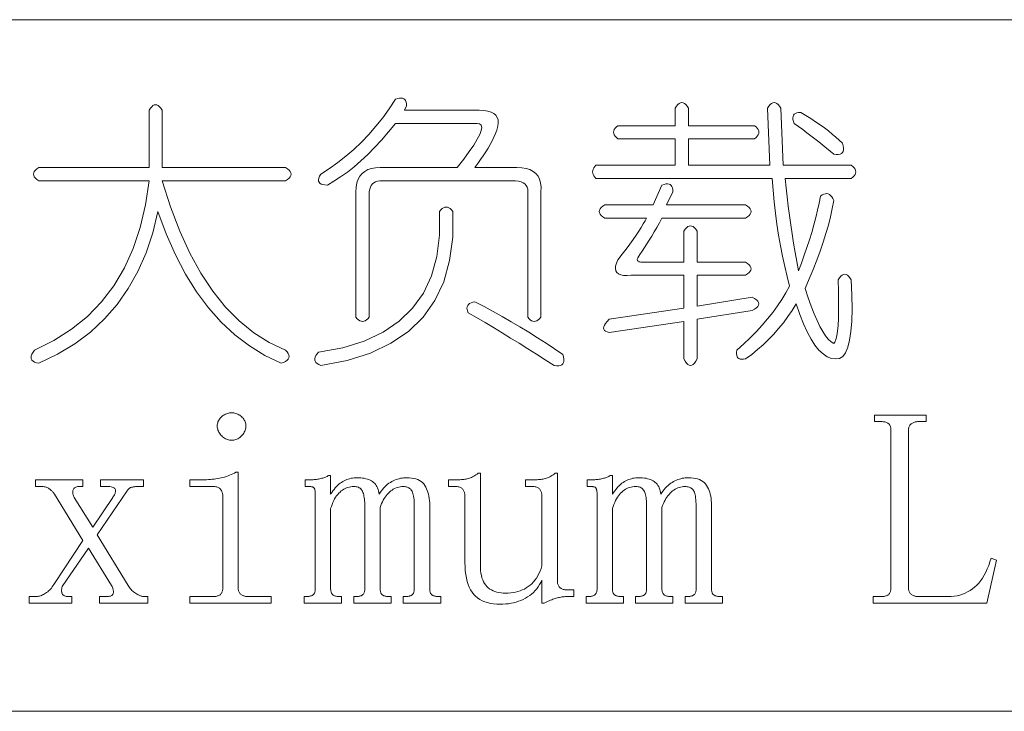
# Model space of a CAD drawing. Extents: x 1 to 297, y 1 to 210.
# Tile 42 of 171: x 90.6 to 98.26, y 45.73 to 51.12. Entities that reach past the tile are written whole.
import ezdxf

# ---------------------------------------------------------------- set-up
doc = ezdxf.new("R2010")
doc.units = 0

msp = doc.modelspace()

# ---------------------------------------------------------------- linework, layer by layer
at = {"color": 7, "lineweight": 13}
for p, q in [((1.3055, 51.1191), (219.3213, 51.1191)), ((1.3055, 45.7306), (175.1082, 45.7306))]:
    msp.add_line(p, q, dxfattribs=at)
for points in [[(91.7071, 50.4134), (91.7071, 49.9677), (92.6671, 49.9677), (92.6826, 49.9574), (92.6946, 49.9471), (92.7031, 49.9369), (92.7083, 49.9266), (92.71, 49.9163), (92.7083, 49.906), (92.7031, 49.8957), (92.6946, 49.8854), (92.6826, 49.8751), (92.6671, 49.8649), (91.7071, 49.8649), (91.7723, 49.6603), (91.8443, 49.4719), (91.9231, 49.2997), (92.0089, 49.1435), (92.1014, 49.0034), (92.2009, 48.8795), (92.3071, 48.7717), (92.4203, 48.6799), (92.5403, 48.6043), (92.6671, 48.5449), (92.6791, 48.5315), (92.6877, 48.5188), (92.6929, 48.5068), (92.6946, 48.4955), (92.6929, 48.4849), (92.6877, 48.4749), (92.6791, 48.4657), (92.6671, 48.4571), (92.6517, 48.4492), (92.6329, 48.442), (92.506, 48.5032), (92.386, 48.5771), (92.2729, 48.6637), (92.1666, 48.7629), (92.0671, 48.8749), (91.9746, 48.9995), (91.8889, 49.1368), (91.81, 49.2868), (91.738, 49.4495), (91.6729, 49.6249), (91.6327, 49.4587), (91.581, 49.3033), (91.5175, 49.1584), (91.4425, 49.0242), (91.3557, 48.9006), (91.2573, 48.7876), (91.1473, 48.6853), (91.0255, 48.5935), (90.8922, 48.5125), (90.7471, 48.442), (90.7283, 48.4461), (90.7129, 48.4516), (90.7009, 48.4585), (90.6923, 48.4667), (90.6871, 48.4763), (90.6854, 48.4873), (90.6871, 48.4996), (90.6923, 48.5133), (90.7009, 48.5284), (90.7129, 48.5449), (90.8637, 48.6198), (91.0009, 48.7074), (91.1243, 48.8077), (91.234, 48.9206), (91.33, 49.0463), (91.4123, 49.1846), (91.4809, 49.3357), (91.5357, 49.4994), (91.5769, 49.6758), (91.6043, 49.8649), (90.7471, 49.8649), (90.7317, 49.8751), (90.7197, 49.8854), (90.7111, 49.8957), (90.706, 49.906), (90.7043, 49.9163), (90.706, 49.9266), (90.7111, 49.9369), (90.7197, 49.9471), (90.7317, 49.9574), (90.7471, 49.9677), (91.6043, 49.9677), (91.6043, 50.4134), (91.6146, 50.4289), (91.6249, 50.4409), (91.6351, 50.4494), (91.6454, 50.4546), (91.6557, 50.4563), (91.666, 50.4546), (91.6763, 50.4494), (91.6866, 50.4409), (91.6969, 50.4289)], [(93.5928, 50.4134), (94.1757, 50.4134), (94.211, 50.4119), (94.2415, 50.4073), (94.2673, 50.3995), (94.2882, 50.3887), (94.3043, 50.3749), (94.3156, 50.3579), (94.3221, 50.3378), (94.3238, 50.3147), (94.3207, 50.2885), (94.3129, 50.2591), (94.3019, 50.2315), (94.2895, 50.2036), (94.2758, 50.1753), (94.2607, 50.1467), (94.2443, 50.1177), (94.2265, 50.0884), (94.2073, 50.0587), (94.1867, 50.0287), (94.1647, 49.9984), (94.1414, 49.9677), (94.4671, 49.9677), (94.5061, 49.9658), (94.5405, 49.9602), (94.5705, 49.9507), (94.5961, 49.9375), (94.6171, 49.9206), (94.6338, 49.8998), (94.6459, 49.8753), (94.6537, 49.847), (94.6569, 49.815), (94.6557, 49.7791), (94.6557, 48.802), (94.6454, 48.7897), (94.6351, 48.7801), (94.6249, 48.7732), (94.6146, 48.7691), (94.6043, 48.7677), (94.594, 48.7691), (94.5837, 48.7732), (94.5734, 48.7801), (94.5631, 48.7897), (94.5529, 48.802), (94.5529, 49.762), (94.5547, 49.7815), (94.5535, 49.799), (94.5493, 49.8145), (94.5419, 49.8278), (94.5314, 49.8391), (94.5179, 49.8484), (94.5013, 49.8556), (94.4815, 49.8607), (94.4587, 49.8638), (94.4329, 49.8649), (93.4214, 49.8649), (93.4019, 49.8638), (93.3844, 49.8607), (93.369, 49.8556), (93.3556, 49.8484), (93.3443, 49.8391), (93.335, 49.8278), (93.3278, 49.8145), (93.3227, 49.799), (93.3196, 49.7815), (93.3186, 49.762), (93.3186, 48.802), (93.3083, 48.7897), (93.298, 48.7801), (93.2877, 48.7732), (93.2774, 48.7691), (93.2671, 48.7677), (93.2569, 48.7691), (93.2466, 48.7732), (93.2363, 48.7801), (93.226, 48.7897), (93.2157, 48.802), (93.2157, 49.7791), (93.2176, 49.815), (93.2233, 49.847), (93.2327, 49.8753), (93.2459, 49.8998), (93.2629, 49.9206), (93.2836, 49.9375), (93.3081, 49.9507), (93.3364, 49.9602), (93.3685, 49.9658), (93.4043, 49.9677), (94.0043, 49.9677), (94.0552, 50.0329), (94.0982, 50.0911), (94.1334, 50.1426), (94.1606, 50.1871), (94.18, 50.2249), (94.1915, 50.2557), (94.1951, 50.2797), (94.1908, 50.2969), (94.1786, 50.3071), (94.1586, 50.3106), (93.5243, 50.3106), (93.4696, 50.2441), (93.4153, 50.1817), (93.3613, 50.1234), (93.3076, 50.0692), (93.2543, 50.0191), (93.2013, 49.9732), (93.1487, 49.9314), (93.0964, 49.8937), (93.0444, 49.8601), (92.9929, 49.8306), (92.9738, 49.8314), (92.9579, 49.834), (92.945, 49.8383), (92.9353, 49.8443), (92.9286, 49.852), (92.925, 49.8614), (92.9245, 49.8726), (92.927, 49.8854), (92.9327, 49.9), (92.9414, 49.9163), (93.009, 49.9591), (93.0745, 50.0054), (93.1379, 50.0551), (93.1992, 50.1083), (93.2586, 50.1649), (93.3158, 50.2249), (93.371, 50.2883), (93.4242, 50.3551), (93.4753, 50.4254), (93.5243, 50.4991), (93.5406, 50.5048), (93.5551, 50.5081), (93.568, 50.5089), (93.5791, 50.5074), (93.5886, 50.5034), (93.5963, 50.4971), (93.6023, 50.4883), (93.6066, 50.4772), (93.6091, 50.4637), (93.61, 50.4477)], [(95.7014, 50.4306), (95.7117, 50.446), (95.722, 50.458), (95.7323, 50.4666), (95.7426, 50.4717), (95.7529, 50.4734), (95.7631, 50.4717), (95.7734, 50.4666), (95.7837, 50.458), (95.794, 50.446), (95.8043, 50.4306), (95.8043, 50.2934), (96.3186, 50.2934), (96.3309, 50.2831), (96.3405, 50.2729), (96.3474, 50.2626), (96.3515, 50.2523), (96.3529, 50.242), (96.3515, 50.2317), (96.3474, 50.2214), (96.3405, 50.2111), (96.3309, 50.2009), (96.3186, 50.1906), (95.8043, 50.1906), (95.8043, 49.9849), (96.4386, 49.9849), (96.4214, 50.4306), (96.4317, 50.446), (96.442, 50.458), (96.4523, 50.4666), (96.4626, 50.4717), (96.4729, 50.4734), (96.4831, 50.4717), (96.4934, 50.4666), (96.5037, 50.458), (96.514, 50.446), (96.5243, 50.4306), (96.5414, 49.9849), (97.0729, 49.9849), (97.0852, 49.9746), (97.0948, 49.9643), (97.1017, 49.954), (97.1058, 49.9437), (97.1071, 49.9334), (97.1058, 49.9231), (97.1017, 49.9129), (97.0948, 49.9026), (97.0852, 49.8923), (97.0729, 49.882), (96.5586, 49.882), (96.5658, 49.81), (96.5737, 49.738), (96.5822, 49.666), (96.5915, 49.594), (96.6014, 49.522), (96.6121, 49.45), (96.6234, 49.378), (96.6354, 49.306), (96.6481, 49.234), (96.6614, 49.162), (96.6847, 49.2234), (96.7067, 49.2841), (96.7272, 49.3441), (96.7465, 49.4034), (96.7643, 49.462), (96.7807, 49.5199), (96.7958, 49.5772), (96.8095, 49.6338), (96.8219, 49.6897), (96.8329, 49.7449), (96.8462, 49.7538), (96.8589, 49.7599), (96.8709, 49.7634), (96.8822, 49.7641), (96.8929, 49.762), (96.9028, 49.7572), (96.912, 49.7497), (96.9206, 49.7394), (96.9285, 49.7263), (96.9357, 49.7106), (96.9242, 49.6482), (96.9103, 49.5844), (96.8941, 49.5193), (96.8754, 49.4527), (96.8543, 49.3849), (96.8308, 49.3156), (96.8049, 49.245), (96.7766, 49.173), (96.7459, 49.0996), (96.7129, 49.0249), (96.7367, 48.9527), (96.7602, 48.887), (96.7833, 48.8279), (96.8061, 48.7753), (96.8286, 48.7291), (96.8507, 48.6895), (96.8725, 48.6565), (96.8939, 48.6299), (96.915, 48.6098), (96.9357, 48.5963), (96.9453, 48.6074), (96.9535, 48.6271), (96.9604, 48.6554), (96.9659, 48.6923), (96.97, 48.7377), (96.9727, 48.7917), (96.9741, 48.8543), (96.9741, 48.9254), (96.9727, 49.0051), (96.97, 49.0934), (96.9803, 49.1089), (96.9906, 49.1209), (97.0009, 49.1294), (97.0111, 49.1346), (97.0214, 49.1363), (97.0317, 49.1346), (97.042, 49.1294), (97.0523, 49.1209), (97.0626, 49.1089), (97.0729, 49.0934), (97.0778, 48.9731), (97.079, 48.8658), (97.0765, 48.7715), (97.0701, 48.6902), (97.06, 48.622), (97.0461, 48.5668), (97.0285, 48.5246), (97.007, 48.4955), (96.9818, 48.4794), (96.9529, 48.4763), (96.9189, 48.4806), (96.8857, 48.4934), (96.8531, 48.5149), (96.8212, 48.5449), (96.79, 48.5834), (96.7595, 48.6306), (96.7297, 48.6863), (96.7005, 48.7506), (96.6721, 48.8234), (96.6443, 48.9049), (96.6126, 48.8543), (96.5791, 48.8054), (96.544, 48.7583), (96.5071, 48.7129), (96.4686, 48.6691), (96.4283, 48.6271), (96.3863, 48.5869), (96.3426, 48.5483), (96.2971, 48.5114), (96.25, 48.4763), (96.2339, 48.4739), (96.2198, 48.4735), (96.2078, 48.4753), (96.1979, 48.479), (96.19, 48.4849), (96.1842, 48.4927), (96.1804, 48.5027), (96.1787, 48.5147), (96.179, 48.5287), (96.1814, 48.5449), (96.2349, 48.593), (96.2857, 48.6415), (96.3336, 48.6904), (96.3789, 48.7396), (96.4214, 48.7891), (96.4612, 48.839), (96.4982, 48.8893), (96.5325, 48.9398), (96.5641, 48.9907), (96.5928, 49.042), (96.573, 49.1183), (96.5545, 49.1963), (96.5373, 49.276), (96.5215, 49.3574), (96.5071, 49.4406), (96.4941, 49.5254), (96.4825, 49.612), (96.4722, 49.7003), (96.4633, 49.7903), (96.4557, 49.882), (95.0843, 49.882), (95.075, 49.8923), (95.0678, 49.9026), (95.0627, 49.9129), (95.0596, 49.9231), (95.0586, 49.9334), (95.0596, 49.9437), (95.0627, 49.954), (95.0678, 49.9643), (95.075, 49.9746), (95.0843, 49.9849), (95.7014, 49.9849), (95.7014, 50.1906), (95.2557, 50.1906), (95.2434, 50.2009), (95.2338, 50.2111), (95.2269, 50.2214), (95.2228, 50.2317), (95.2214, 50.242), (95.2228, 50.2523), (95.2269, 50.2626), (95.2338, 50.2729), (95.2434, 50.2831), (95.2557, 50.2934), (95.7014, 50.2934)], [(96.6786, 50.3963), (96.7189, 50.3723), (96.7574, 50.3483), (96.7943, 50.3243), (96.8294, 50.3003), (96.8629, 50.2763), (96.8946, 50.2523), (96.9246, 50.2283), (96.9529, 50.2043), (96.9794, 50.1803), (97.0043, 50.1563), (97.0098, 50.1369), (97.0125, 50.1199), (97.0125, 50.1054), (97.0098, 50.0932), (97.0043, 50.0834), (96.9961, 50.0761), (96.9851, 50.0711), (96.9714, 50.0685), (96.9549, 50.0683), (96.9357, 50.0706), (96.9079, 50.0946), (96.8795, 50.1186), (96.8503, 50.1426), (96.8205, 50.1666), (96.79, 50.1906), (96.7588, 50.2146), (96.7269, 50.2386), (96.6943, 50.2626), (96.6611, 50.2866), (96.6271, 50.3106), (96.6215, 50.3269), (96.6182, 50.3414), (96.6174, 50.3543), (96.6189, 50.3654), (96.6228, 50.3749), (96.6292, 50.3826), (96.6379, 50.3886), (96.6491, 50.3929), (96.6626, 50.3954)], [(95.5986, 49.8306), (95.6149, 49.8362), (95.6294, 49.8395), (95.6423, 49.8403), (95.6534, 49.8388), (95.6628, 49.8349), (95.6706, 49.8285), (95.6766, 49.8198), (95.6809, 49.8086), (95.6834, 49.7951), (95.6843, 49.7791), (95.6329, 49.6763), (96.25, 49.6763), (96.2654, 49.666), (96.2774, 49.6557), (96.286, 49.6454), (96.2911, 49.6351), (96.2929, 49.6249), (96.2911, 49.6146), (96.286, 49.6043), (96.2774, 49.594), (96.2654, 49.5837), (96.25, 49.5734), (95.5986, 49.5734), (95.5782, 49.5364), (95.5581, 49.5007), (95.5384, 49.4665), (95.519, 49.4335), (95.5, 49.402), (95.4813, 49.3718), (95.463, 49.343), (95.445, 49.3156), (95.4273, 49.2895), (95.41, 49.2649), (95.4072, 49.2583), (95.4059, 49.2525), (95.4059, 49.2474), (95.4072, 49.2429), (95.41, 49.2391), (95.4141, 49.2361), (95.4196, 49.2337), (95.4265, 49.2319), (95.4347, 49.2309), (95.4443, 49.2306), (95.77, 49.2306), (95.77, 49.4706), (95.7803, 49.486), (95.7906, 49.498), (95.8008, 49.5066), (95.8111, 49.5117), (95.8214, 49.5134), (95.8317, 49.5117), (95.842, 49.5066), (95.8523, 49.498), (95.8626, 49.486), (95.8729, 49.4706), (95.8729, 49.2306), (96.25, 49.2306), (96.2654, 49.2203), (96.2774, 49.21), (96.286, 49.1997), (96.2911, 49.1894), (96.2929, 49.1791), (96.2911, 49.1689), (96.286, 49.1586), (96.2774, 49.1483), (96.2654, 49.138), (96.25, 49.1277), (95.8729, 49.1277), (95.8729, 48.8877), (96.3014, 48.9563), (96.3199, 48.946), (96.3343, 48.9357), (96.3446, 48.9254), (96.3508, 48.9151), (96.3529, 48.9049), (96.3508, 48.8946), (96.3446, 48.8843), (96.3343, 48.874), (96.3199, 48.8637), (96.3014, 48.8534), (95.8729, 48.7849), (95.8729, 48.4763), (95.8626, 48.4578), (95.8523, 48.4434), (95.842, 48.4331), (95.8317, 48.4269), (95.8214, 48.4249), (95.8111, 48.4269), (95.8008, 48.4331), (95.7906, 48.4434), (95.7803, 48.4578), (95.77, 48.4763), (95.77, 48.7677), (95.1871, 48.682), (95.1717, 48.6861), (95.1597, 48.6916), (95.1511, 48.6985), (95.146, 48.7067), (95.1443, 48.7163), (95.146, 48.7273), (95.1511, 48.7396), (95.1597, 48.7533), (95.1717, 48.7684), (95.1871, 48.7849), (95.77, 48.8706), (95.77, 49.1277), (95.3586, 49.1277), (95.3267, 49.1258), (95.2996, 49.127), (95.2773, 49.1313), (95.2598, 49.1387), (95.2471, 49.1491), (95.2393, 49.1627), (95.2362, 49.1793), (95.2379, 49.199), (95.2444, 49.2218), (95.2557, 49.2477), (95.2888, 49.2911), (95.3195, 49.3321), (95.3478, 49.3706), (95.3736, 49.4068), (95.3971, 49.4406), (95.4182, 49.4719), (95.4369, 49.5009), (95.4532, 49.5275), (95.4671, 49.5517), (95.4786, 49.5734), (95.1529, 49.5734), (95.1374, 49.5837), (95.1254, 49.594), (95.1169, 49.6043), (95.1117, 49.6146), (95.11, 49.6249), (95.1117, 49.6351), (95.1169, 49.6454), (95.1254, 49.6557), (95.1374, 49.666), (95.1529, 49.6763), (95.53, 49.6763)], [(93.8671, 49.6249), (93.8774, 49.6372), (93.8877, 49.6468), (93.898, 49.6537), (93.9083, 49.6578), (93.9186, 49.6591), (93.9289, 49.6578), (93.9391, 49.6537), (93.9494, 49.6468), (93.9597, 49.6372), (93.97, 49.6249), (93.969, 49.4246), (93.9453, 49.2422), (93.899, 49.0777), (93.8301, 48.9309), (93.7386, 48.802), (93.6244, 48.6909), (93.4876, 48.5977), (93.3282, 48.5222), (93.1461, 48.4646), (92.9414, 48.4249), (92.9258, 48.4321), (92.9133, 48.4399), (92.9039, 48.4485), (92.8975, 48.4578), (92.8943, 48.4677), (92.8941, 48.4783), (92.897, 48.4897), (92.903, 48.5017), (92.9121, 48.5143), (92.9243, 48.5277), (93.1127, 48.5634), (93.2802, 48.6155), (93.4267, 48.6841), (93.5524, 48.7691), (93.6571, 48.8706), (93.741, 48.9885), (93.8039, 49.1229), (93.8459, 49.2738), (93.867, 49.4411)], [(94.1414, 48.922), (94.2131, 48.8839), (94.284, 48.8452), (94.3543, 48.8058), (94.4239, 48.7657), (94.4929, 48.7249), (94.5611, 48.6834), (94.6286, 48.6412), (94.6955, 48.5983), (94.7617, 48.5548), (94.8271, 48.5106), (94.8326, 48.4912), (94.8354, 48.4742), (94.8354, 48.4597), (94.8326, 48.4475), (94.8271, 48.4377), (94.8189, 48.4303), (94.8079, 48.4254), (94.7942, 48.4228), (94.7778, 48.4226), (94.7586, 48.4249), (94.6902, 48.4691), (94.6221, 48.5126), (94.5544, 48.5555), (94.487, 48.5977), (94.42, 48.6391), (94.3533, 48.6799), (94.287, 48.7201), (94.221, 48.7595), (94.1553, 48.7982), (94.09, 48.8363), (94.0843, 48.8495), (94.0811, 48.8617), (94.0802, 48.8728), (94.0818, 48.8829), (94.0857, 48.892), (94.0921, 48.9001), (94.1008, 48.9071), (94.1119, 48.9131), (94.1255, 48.9181)], [(92.2471, 48.0563), (92.2556, 48.056), (92.2639, 48.0551), (92.2721, 48.0536), (92.2801, 48.0515), (92.2878, 48.0488), (92.2955, 48.0455), (92.3029, 48.0416), (92.3102, 48.0371), (92.3173, 48.032), (92.3243, 48.0263), (92.3308, 48.0202), (92.3366, 48.0138), (92.3418, 48.0071), (92.3462, 48.0002), (92.35, 47.9931), (92.3531, 47.9857), (92.3555, 47.978), (92.3572, 47.9701), (92.3582, 47.9619), (92.3586, 47.9534), (92.3582, 47.9449), (92.3572, 47.9366), (92.3555, 47.9285), (92.3531, 47.9205), (92.35, 47.9127), (92.3462, 47.9051), (92.3418, 47.8976), (92.3366, 47.8903), (92.3308, 47.8832), (92.3243, 47.8763), (92.3173, 47.8698), (92.3102, 47.8639), (92.3029, 47.8588), (92.2955, 47.8543), (92.2878, 47.8506), (92.2801, 47.8475), (92.2721, 47.8451), (92.2639, 47.8434), (92.2556, 47.8423), (92.2471, 47.842), (92.2387, 47.8423), (92.2303, 47.8434), (92.2222, 47.8451), (92.2142, 47.8475), (92.2064, 47.8506), (92.1988, 47.8543), (92.1913, 47.8588), (92.1841, 47.8639), (92.1769, 47.8698), (92.17, 47.8763), (92.1635, 47.8832), (92.1577, 47.8903), (92.1525, 47.8976), (92.1481, 47.9051), (92.1443, 47.9127), (92.1412, 47.9205), (92.1388, 47.9285), (92.1371, 47.9366), (92.1361, 47.9449), (92.1357, 47.9534), (92.1361, 47.9619), (92.1371, 47.9701), (92.1388, 47.978), (92.1412, 47.9857), (92.1443, 47.9931), (92.1481, 48.0002), (92.1525, 48.0071), (92.1577, 48.0138), (92.1635, 48.0202), (92.17, 48.0263), (92.1769, 48.032), (92.1841, 48.0371), (92.1913, 48.0416), (92.1988, 48.0455), (92.2064, 48.0488), (92.2142, 48.0515), (92.2222, 48.0536), (92.2303, 48.0551), (92.2387, 48.056)], [(97.5186, 46.6934), (97.5188, 46.6867), (97.5194, 46.6804), (97.5205, 46.6744), (97.522, 46.6687), (97.5239, 46.6634), (97.5263, 46.6585), (97.5291, 46.6538), (97.5323, 46.6495), (97.5359, 46.6456), (97.54, 46.642), (97.5444, 46.6387), (97.5491, 46.6358), (97.554, 46.6333), (97.5592, 46.631), (97.5646, 46.6291), (97.5703, 46.6276), (97.5763, 46.6264), (97.5825, 46.6255), (97.589, 46.625), (97.5957, 46.6249), (97.8271, 46.6249), (97.8508, 46.6256), (97.8738, 46.6278), (97.8961, 46.6314), (97.9177, 46.6365), (97.9386, 46.6431), (97.9588, 46.6511), (97.9783, 46.6606), (97.9972, 46.6715), (98.0154, 46.6839), (98.0329, 46.6977), (98.0496, 46.7131), (98.0654, 46.7301), (98.0804, 46.7488), (98.0946, 46.769), (98.1078, 46.7909), (98.1203, 46.8145), (98.1319, 46.8396), (98.1426, 46.8664), (98.1524, 46.8948), (98.1614, 46.9249), (98.2043, 46.9077), (98.1271, 46.5734), (97.2443, 46.5734), (97.2443, 46.6249), (97.3043, 46.6249), (97.3126, 46.625), (97.3204, 46.6255), (97.3277, 46.6264), (97.3344, 46.6276), (97.3407, 46.6291), (97.3465, 46.631), (97.3517, 46.6333), (97.3564, 46.6358), (97.3606, 46.6387), (97.3643, 46.642), (97.3675, 46.6456), (97.3705, 46.6495), (97.373, 46.6538), (97.3753, 46.6585), (97.3771, 46.6634), (97.3787, 46.6687), (97.3799, 46.6744), (97.3807, 46.6804), (97.3813, 46.6867), (97.3814, 46.6934), (97.3814, 47.9191), (97.3813, 47.9258), (97.3807, 47.9322), (97.3799, 47.9382), (97.3787, 47.9438), (97.3771, 47.9491), (97.3753, 47.9541), (97.373, 47.9587), (97.3705, 47.963), (97.3675, 47.967), (97.3643, 47.9706), (97.3606, 47.9738), (97.3564, 47.9767), (97.3517, 47.9793), (97.3465, 47.9815), (97.3407, 47.9834), (97.3344, 47.985), (97.3277, 47.9862), (97.3204, 47.987), (97.3126, 47.9875), (97.3043, 47.9877), (97.2529, 47.9877), (97.2529, 48.0391), (97.6557, 48.0391), (97.6557, 47.9877), (97.5957, 47.9877), (97.589, 47.9875), (97.5825, 47.987), (97.5763, 47.9862), (97.5703, 47.985), (97.5646, 47.9834), (97.5592, 47.9815), (97.554, 47.9793), (97.5491, 47.9767), (97.5444, 47.9738), (97.54, 47.9706), (97.5359, 47.967), (97.5323, 47.963), (97.5291, 47.9587), (97.5263, 47.9541), (97.5239, 47.9491), (97.522, 47.9438), (97.5205, 47.9382), (97.5194, 47.9322), (97.5188, 47.9258), (97.5186, 47.9191)], [(92.1786, 47.4049), (92.1784, 47.4116), (92.1779, 47.4181), (92.177, 47.4243), (92.1758, 47.4302), (92.1743, 47.4359), (92.1724, 47.4414), (92.1702, 47.4466), (92.1676, 47.4515), (92.1647, 47.4562), (92.1614, 47.4606), (92.1577, 47.4646), (92.1535, 47.4683), (92.1488, 47.4715), (92.1436, 47.4743), (92.1379, 47.4766), (92.1316, 47.4786), (92.1248, 47.4801), (92.1175, 47.4811), (92.1097, 47.4818), (92.1014, 47.482), (91.9214, 47.482), (91.9214, 47.5334), (92.0071, 47.5334), (92.0225, 47.5336), (92.0377, 47.5339), (92.0527, 47.5346), (92.0675, 47.5355), (92.0821, 47.5366), (92.0966, 47.5381), (92.1109, 47.5397), (92.1251, 47.5417), (92.1391, 47.5438), (92.1529, 47.5463), (92.1665, 47.5491), (92.1799, 47.5523), (92.1932, 47.5559), (92.2063, 47.56), (92.2193, 47.5645), (92.2321, 47.5694), (92.2447, 47.5748), (92.2571, 47.5806), (92.2693, 47.5868), (92.2814, 47.5934), (92.2986, 47.5934), (92.2986, 46.6934), (92.2988, 46.6867), (92.2994, 46.6804), (92.3005, 46.6744), (92.302, 46.6687), (92.3039, 46.6634), (92.3063, 46.6585), (92.3091, 46.6538), (92.3123, 46.6495), (92.3159, 46.6456), (92.32, 46.642), (92.3244, 46.6387), (92.3291, 46.6358), (92.334, 46.6333), (92.3392, 46.631), (92.3446, 46.6291), (92.3503, 46.6276), (92.3563, 46.6264), (92.3625, 46.6255), (92.369, 46.625), (92.3757, 46.6249), (92.5557, 46.6249), (92.5557, 46.5734), (91.9214, 46.5734), (91.9214, 46.6249), (92.1014, 46.6249), (92.1097, 46.625), (92.1175, 46.6255), (92.1248, 46.6264), (92.1316, 46.6276), (92.1379, 46.6291), (92.1436, 46.631), (92.1488, 46.6333), (92.1535, 46.6358), (92.1577, 46.6387), (92.1614, 46.642), (92.1647, 46.6456), (92.1676, 46.6495), (92.1702, 46.6538), (92.1724, 46.6585), (92.1743, 46.6634), (92.1758, 46.6687), (92.177, 46.6744), (92.1779, 46.6804), (92.1784, 46.6867), (92.1786, 46.6934)], [(92.8471, 47.5334), (92.8557, 47.5335), (92.8643, 47.5338), (92.8729, 47.5342), (92.8814, 47.5348), (92.89, 47.5356), (92.8986, 47.5365), (92.9071, 47.5376), (92.9157, 47.5389), (92.9243, 47.5404), (92.9329, 47.542), (92.9413, 47.5438), (92.9493, 47.5458), (92.957, 47.5479), (92.9644, 47.5502), (92.9714, 47.5527), (92.9781, 47.5554), (92.9845, 47.5582), (92.9905, 47.5612), (92.9961, 47.5644), (93.0014, 47.5677), (93.0186, 47.5677), (93.0186, 47.422), (93.0272, 47.4353), (93.0361, 47.4479), (93.0451, 47.4597), (93.0542, 47.4707), (93.0636, 47.4809), (93.0731, 47.4904), (93.0828, 47.4991), (93.0926, 47.507), (93.1027, 47.5142), (93.1129, 47.5206), (93.1232, 47.5263), (93.1338, 47.5314), (93.1445, 47.5359), (93.1554, 47.5398), (93.1664, 47.5431), (93.1777, 47.5458), (93.1891, 47.5479), (93.2006, 47.5494), (93.2124, 47.5503), (93.2243, 47.5506), (93.2394, 47.5503), (93.2538, 47.5494), (93.2675, 47.5479), (93.2805, 47.5458), (93.2929, 47.5431), (93.3045, 47.5398), (93.3155, 47.5359), (93.3258, 47.5314), (93.3354, 47.5263), (93.3443, 47.5206), (93.3525, 47.5142), (93.3601, 47.507), (93.3669, 47.4991), (93.3731, 47.4904), (93.3786, 47.4809), (93.3834, 47.4707), (93.3875, 47.4597), (93.3909, 47.4479), (93.3937, 47.4353), (93.3957, 47.422), (93.4044, 47.4353), (93.4134, 47.4479), (93.4226, 47.4597), (93.4321, 47.4707), (93.4418, 47.4809), (93.4518, 47.4904), (93.462, 47.4991), (93.4725, 47.507), (93.4833, 47.5142), (93.4943, 47.5206), (93.5055, 47.5263), (93.5167, 47.5314), (93.5281, 47.5359), (93.5395, 47.5398), (93.5511, 47.5431), (93.5627, 47.5458), (93.5744, 47.5479), (93.5862, 47.5494), (93.598, 47.5503), (93.61, 47.5506), (93.6299, 47.55), (93.6486, 47.5482), (93.6659, 47.5452), (93.682, 47.541), (93.6968, 47.5356), (93.7103, 47.529), (93.7225, 47.5212), (93.7334, 47.5122), (93.7431, 47.502), (93.7514, 47.4906), (93.7588, 47.4782), (93.7653, 47.4652), (93.7711, 47.4515), (93.7761, 47.4371), (93.7803, 47.422), (93.7838, 47.4062), (93.7865, 47.3898), (93.7885, 47.3726), (93.7896, 47.3548), (93.79, 47.3363), (93.79, 46.6849), (93.7902, 46.6782), (93.7907, 46.672), (93.7915, 46.6662), (93.7927, 46.6609), (93.7943, 46.6559), (93.7962, 46.6514), (93.7984, 46.6474), (93.801, 46.6437), (93.8039, 46.6405), (93.8071, 46.6377), (93.8107, 46.6353), (93.8147, 46.6331), (93.819, 46.6312), (93.8236, 46.6295), (93.8286, 46.6281), (93.8339, 46.6269), (93.8395, 46.626), (93.8455, 46.6254), (93.8519, 46.625), (93.8586, 46.6249), (93.8757, 46.6249), (93.8757, 46.5734), (93.5843, 46.5734), (93.5843, 46.6249), (93.6014, 46.6249), (93.6081, 46.625), (93.6145, 46.6254), (93.6205, 46.626), (93.6261, 46.6269), (93.6314, 46.6281), (93.6364, 46.6295), (93.641, 46.6312), (93.6453, 46.6331), (93.6493, 46.6353), (93.6529, 46.6377), (93.6561, 46.6405), (93.659, 46.6437), (93.6616, 46.6474), (93.6638, 46.6514), (93.6657, 46.6559), (93.6673, 46.6609), (93.6684, 46.6662), (93.6693, 46.672), (93.6698, 46.6782), (93.67, 46.6849), (93.67, 47.3277), (93.6698, 47.3459), (93.6691, 47.3629), (93.6681, 47.3785), (93.6666, 47.3929), (93.6646, 47.4059), (93.6623, 47.4177), (93.6595, 47.4282), (93.6563, 47.4374), (93.6526, 47.4454), (93.6486, 47.452), (93.6441, 47.4577), (93.6391, 47.4628), (93.6338, 47.4673), (93.628, 47.4712), (93.6218, 47.4745), (93.6151, 47.4772), (93.6081, 47.4793), (93.6006, 47.4808), (93.5926, 47.4817), (93.5843, 47.482), (93.5724, 47.4816), (93.5608, 47.4803), (93.5494, 47.4781), (93.5383, 47.4751), (93.5275, 47.4713), (93.5169, 47.4666), (93.5066, 47.461), (93.4965, 47.4546), (93.4867, 47.4473), (93.4771, 47.4391), (93.4679, 47.4302), (93.4591, 47.4206), (93.4508, 47.4103), (93.4429, 47.3994), (93.4354, 47.3877), (93.4283, 47.3754), (93.4216, 47.3623), (93.4154, 47.3486), (93.4096, 47.3342), (93.4043, 47.3191), (93.4043, 46.6849), (93.4044, 46.6782), (93.405, 46.672), (93.4058, 46.6662), (93.407, 46.6609), (93.4086, 46.6559), (93.4105, 46.6514), (93.4127, 46.6474), (93.4153, 46.6437), (93.4182, 46.6405), (93.4214, 46.6377), (93.425, 46.6353), (93.429, 46.6331), (93.4333, 46.6312), (93.4379, 46.6295), (93.4429, 46.6281), (93.4482, 46.6269), (93.4538, 46.626), (93.4598, 46.6254), (93.4662, 46.625), (93.4729, 46.6249), (93.49, 46.6249), (93.49, 46.5734), (93.1986, 46.5734), (93.1986, 46.6249), (93.2157, 46.6249), (93.2224, 46.625), (93.2287, 46.6254), (93.2347, 46.626), (93.2404, 46.6269), (93.2457, 46.6281), (93.2507, 46.6295), (93.2553, 46.6312), (93.2596, 46.6331), (93.2635, 46.6353), (93.2671, 46.6377), (93.2704, 46.6405), (93.2733, 46.6437), (93.2759, 46.6474), (93.2781, 46.6514), (93.28, 46.6559), (93.2815, 46.6609), (93.2827, 46.6662), (93.2836, 46.672), (93.2841, 46.6782), (93.2843, 46.6849), (93.2843, 47.3277), (93.2841, 47.3428), (93.2836, 47.357), (93.2827, 47.3705), (93.2815, 47.3833), (93.28, 47.3952), (93.2781, 47.4064), (93.2759, 47.4168), (93.2733, 47.4265), (93.2704, 47.4353), (93.2671, 47.4434), (93.2634, 47.4508), (93.2589, 47.4573), (93.2538, 47.4631), (93.2479, 47.4681), (93.2414, 47.4724), (93.2342, 47.4758), (93.2263, 47.4785), (93.2178, 47.4805), (93.2085, 47.4816), (93.1986, 47.482), (93.1867, 47.4816), (93.1751, 47.4803), (93.1637, 47.4781), (93.1526, 47.4751), (93.1418, 47.4713), (93.1312, 47.4666), (93.1209, 47.461), (93.1108, 47.4546), (93.101, 47.4473), (93.0914, 47.4391), (93.0822, 47.4301), (93.0734, 47.4203), (93.0651, 47.4096), (93.0571, 47.398), (93.0496, 47.3856), (93.0426, 47.3723), (93.0359, 47.3581), (93.0297, 47.3431), (93.0239, 47.3273), (93.0186, 47.3106), (93.0186, 46.6849), (93.0187, 46.6782), (93.0193, 46.672), (93.0201, 46.6662), (93.0213, 46.6609), (93.0229, 46.6559), (93.0247, 46.6514), (93.027, 46.6474), (93.0295, 46.6437), (93.0325, 46.6405), (93.0357, 46.6377), (93.0393, 46.6353), (93.0433, 46.6331), (93.0475, 46.6312), (93.0522, 46.6295), (93.0571, 46.6281), (93.0625, 46.6269), (93.0681, 46.626), (93.0741, 46.6254), (93.0805, 46.625), (93.0871, 46.6249), (93.1043, 46.6249), (93.1043, 46.5734), (92.8129, 46.5734), (92.8129, 46.6249), (92.83, 46.6249), (92.8367, 46.625), (92.843, 46.6254), (92.849, 46.626), (92.8547, 46.6269), (92.86, 46.6281), (92.865, 46.6295), (92.8696, 46.6312), (92.8739, 46.6331), (92.8778, 46.6353), (92.8814, 46.6377), (92.8847, 46.6405), (92.8876, 46.6437), (92.8902, 46.6474), (92.8924, 46.6514), (92.8943, 46.6559), (92.8958, 46.6609), (92.897, 46.6662), (92.8979, 46.672), (92.8984, 46.6782), (92.8986, 46.6849), (92.8986, 47.4306), (92.8985, 47.4356), (92.8982, 47.4403), (92.8978, 47.4448), (92.8972, 47.4491), (92.8964, 47.4531), (92.8955, 47.4568), (92.8944, 47.4603), (92.8931, 47.4635), (92.8916, 47.4664), (92.89, 47.4691), (92.8881, 47.4716), (92.8859, 47.4738), (92.8833, 47.4757), (92.8804, 47.4774), (92.8771, 47.4788), (92.8735, 47.4799), (92.8696, 47.4808), (92.8653, 47.4815), (92.8607, 47.4819), (92.8557, 47.482), (92.8214, 47.482), (92.8214, 47.5334)], [(94.3814, 46.6506), (94.4017, 46.6511), (94.4214, 46.6526), (94.4404, 46.6552), (94.4589, 46.6588), (94.4768, 46.6634), (94.494, 46.6691), (94.5107, 46.6758), (94.5268, 46.6835), (94.5423, 46.6922), (94.5571, 46.702), (94.5713, 46.7129), (94.5847, 46.725), (94.5974, 46.7383), (94.6093, 46.7527), (94.6204, 46.7684), (94.6307, 46.7853), (94.6402, 46.8034), (94.649, 46.8227), (94.657, 46.8432), (94.6643, 46.8649), (94.6643, 47.4049), (94.6641, 47.4116), (94.6636, 47.4181), (94.6627, 47.4243), (94.6615, 47.4302), (94.66, 47.4359), (94.6581, 47.4414), (94.6559, 47.4466), (94.6533, 47.4515), (94.6504, 47.4562), (94.6471, 47.4606), (94.6435, 47.4646), (94.6393, 47.4683), (94.6345, 47.4715), (94.6293, 47.4743), (94.6236, 47.4766), (94.6173, 47.4786), (94.6105, 47.4801), (94.6033, 47.4811), (94.5955, 47.4818), (94.5871, 47.482), (94.5357, 47.482), (94.5357, 47.5334), (94.5871, 47.5334), (94.5973, 47.5335), (94.6074, 47.5338), (94.6172, 47.5342), (94.6269, 47.5348), (94.6364, 47.5356), (94.6458, 47.5365), (94.6549, 47.5376), (94.6639, 47.5389), (94.6728, 47.5404), (94.6814, 47.542), (94.69, 47.544), (94.6986, 47.5465), (94.7071, 47.5495), (94.7157, 47.553), (94.7243, 47.557), (94.7328, 47.5615), (94.7414, 47.5666), (94.75, 47.5722), (94.7586, 47.5783), (94.7671, 47.5849), (94.7843, 47.5849), (94.7843, 46.7449), (94.7845, 46.7382), (94.7851, 46.7318), (94.7862, 46.7258), (94.7877, 46.7202), (94.7896, 46.7149), (94.792, 46.7099), (94.7948, 46.7053), (94.798, 46.701), (94.8016, 46.697), (94.8057, 46.6934), (94.8101, 46.6902), (94.8148, 46.6873), (94.8197, 46.6847), (94.8249, 46.6825), (94.8304, 46.6806), (94.8361, 46.679), (94.842, 46.6778), (94.8482, 46.677), (94.8547, 46.6765), (94.8614, 46.6763), (94.9128, 46.6763), (94.9128, 46.6249), (94.8614, 46.6249), (94.8529, 46.6247), (94.8443, 46.6243), (94.8357, 46.6237), (94.8271, 46.6228), (94.8186, 46.6216), (94.81, 46.6202), (94.8014, 46.6186), (94.7929, 46.6166), (94.7843, 46.6144), (94.7757, 46.612), (94.7671, 46.6093), (94.7582, 46.6063), (94.7492, 46.6031), (94.7401, 46.5997), (94.7307, 46.5959), (94.7212, 46.5919), (94.7115, 46.5877), (94.7017, 46.5832), (94.6916, 46.5784), (94.6814, 46.5734), (94.6643, 46.5734), (94.6643, 46.7534), (94.6553, 46.735), (94.6454, 46.7176), (94.6347, 46.7011), (94.6231, 46.6855), (94.6107, 46.6709), (94.5974, 46.6573), (94.5833, 46.6445), (94.5683, 46.6327), (94.5524, 46.6219), (94.5357, 46.612), (94.5183, 46.603), (94.5004, 46.595), (94.482, 46.588), (94.463, 46.5818), (94.4436, 46.5766), (94.4236, 46.5724), (94.4031, 46.5691), (94.3821, 46.5667), (94.3606, 46.5653), (94.3386, 46.5649), (94.3118, 46.5656), (94.2865, 46.5679), (94.2625, 46.5718), (94.2398, 46.5772), (94.2186, 46.5841), (94.1987, 46.5926), (94.1802, 46.6027), (94.163, 46.6142), (94.1473, 46.6273), (94.1329, 46.642), (94.1198, 46.6584), (94.1082, 46.6766), (94.0979, 46.6968), (94.089, 46.7188), (94.0814, 46.7427), (94.0753, 46.7685), (94.0704, 46.7962), (94.067, 46.8258), (94.065, 46.8572), (94.0643, 46.8906), (94.0643, 47.4049), (94.0641, 47.4116), (94.0636, 47.4181), (94.0627, 47.4243), (94.0615, 47.4302), (94.06, 47.4359), (94.0581, 47.4414), (94.0559, 47.4466), (94.0533, 47.4515), (94.0504, 47.4562), (94.0471, 47.4606), (94.0434, 47.4646), (94.0393, 47.4683), (94.0345, 47.4715), (94.0293, 47.4743), (94.0236, 47.4766), (94.0173, 47.4786), (94.0105, 47.4801), (94.0033, 47.4811), (93.9955, 47.4818), (93.9871, 47.482), (93.9357, 47.482), (93.9357, 47.5334), (93.9871, 47.5334), (93.9973, 47.5335), (94.0074, 47.5338), (94.0172, 47.5342), (94.0269, 47.5348), (94.0364, 47.5356), (94.0458, 47.5365), (94.0549, 47.5376), (94.0639, 47.5389), (94.0728, 47.5404), (94.0814, 47.542), (94.09, 47.544), (94.0986, 47.5465), (94.1071, 47.5495), (94.1157, 47.553), (94.1243, 47.557), (94.1329, 47.5615), (94.1414, 47.5666), (94.15, 47.5722), (94.1586, 47.5783), (94.1671, 47.5849), (94.1843, 47.5849), (94.1843, 46.8734), (94.1848, 46.8501), (94.1863, 46.8282), (94.1889, 46.8076), (94.1925, 46.7884), (94.1971, 46.7706), (94.2028, 46.7541), (94.2095, 46.739), (94.2172, 46.7253), (94.2259, 46.713), (94.2357, 46.702), (94.2464, 46.6922), (94.258, 46.6835), (94.2704, 46.6758), (94.2837, 46.6691), (94.2979, 46.6634), (94.3129, 46.6588), (94.3287, 46.6552), (94.3454, 46.6526), (94.363, 46.6511)], [(95.0414, 47.5334), (95.05, 47.5335), (95.0586, 47.5338), (95.0671, 47.5342), (95.0757, 47.5348), (95.0843, 47.5356), (95.0928, 47.5365), (95.1014, 47.5376), (95.11, 47.5389), (95.1186, 47.5404), (95.1271, 47.542), (95.1355, 47.5438), (95.1436, 47.5458), (95.1513, 47.5479), (95.1587, 47.5502), (95.1657, 47.5527), (95.1724, 47.5554), (95.1787, 47.5582), (95.1847, 47.5612), (95.1904, 47.5644), (95.1957, 47.5677), (95.2129, 47.5677), (95.2129, 47.422), (95.2215, 47.4353), (95.2303, 47.4479), (95.2393, 47.4597), (95.2485, 47.4707), (95.2579, 47.4809), (95.2674, 47.4904), (95.2771, 47.4991), (95.2869, 47.507), (95.2969, 47.5142), (95.3071, 47.5206), (95.3175, 47.5263), (95.328, 47.5314), (95.3388, 47.5359), (95.3497, 47.5398), (95.3607, 47.5431), (95.3719, 47.5458), (95.3833, 47.5479), (95.3949, 47.5494), (95.4067, 47.5503), (95.4186, 47.5506), (95.4337, 47.5503), (95.4481, 47.5494), (95.4618, 47.5479), (95.4748, 47.5458), (95.4871, 47.5431), (95.4988, 47.5398), (95.5098, 47.5359), (95.5201, 47.5314), (95.5297, 47.5263), (95.5386, 47.5206), (95.5468, 47.5142), (95.5543, 47.507), (95.5612, 47.4991), (95.5674, 47.4904), (95.5729, 47.4809), (95.5777, 47.4707), (95.5818, 47.4597), (95.5852, 47.4479), (95.5879, 47.4353), (95.59, 47.422), (95.5987, 47.4353), (95.6077, 47.4479), (95.6169, 47.4597), (95.6263, 47.4707), (95.6361, 47.4809), (95.646, 47.4904), (95.6563, 47.4991), (95.6668, 47.507), (95.6776, 47.5142), (95.6886, 47.5206), (95.6998, 47.5263), (95.711, 47.5314), (95.7224, 47.5359), (95.7338, 47.5398), (95.7454, 47.5431), (95.757, 47.5458), (95.7687, 47.5479), (95.7804, 47.5494), (95.7923, 47.5503), (95.8043, 47.5506), (95.8242, 47.55), (95.8428, 47.5482), (95.8602, 47.5452), (95.8763, 47.541), (95.8911, 47.5356), (95.9046, 47.529), (95.9168, 47.5212), (95.9277, 47.5122), (95.9374, 47.502), (95.9457, 47.4906), (95.953, 47.4782), (95.9596, 47.4652), (95.9654, 47.4515), (95.9704, 47.4371), (95.9746, 47.422), (95.9781, 47.4062), (95.9808, 47.3898), (95.9827, 47.3726), (95.9839, 47.3548), (95.9843, 47.3363), (95.9843, 46.6849), (95.9845, 46.6782), (95.985, 46.672), (95.9858, 46.6662), (95.987, 46.6609), (95.9886, 46.6559), (95.9905, 46.6514), (95.9927, 46.6474), (95.9953, 46.6437), (95.9982, 46.6405), (96.0014, 46.6377), (96.005, 46.6353), (96.009, 46.6331), (96.0133, 46.6312), (96.0179, 46.6295), (96.0229, 46.6281), (96.0282, 46.6269), (96.0338, 46.626), (96.0398, 46.6254), (96.0462, 46.625), (96.0529, 46.6249), (96.07, 46.6249), (96.07, 46.5734), (95.7786, 46.5734), (95.7786, 46.6249), (95.7957, 46.6249), (95.8024, 46.625), (95.8087, 46.6254), (95.8147, 46.626), (95.8204, 46.6269), (95.8257, 46.6281), (95.8307, 46.6295), (95.8353, 46.6312), (95.8396, 46.6331), (95.8435, 46.6353), (95.8471, 46.6377), (95.8504, 46.6405), (95.8533, 46.6437), (95.8559, 46.6474), (95.8581, 46.6514), (95.86, 46.6559), (95.8615, 46.6609), (95.8627, 46.6662), (95.8636, 46.672), (95.8641, 46.6782), (95.8643, 46.6849), (95.8643, 47.3277), (95.8641, 47.3459), (95.8634, 47.3629), (95.8624, 47.3785), (95.8609, 47.3929), (95.8589, 47.4059), (95.8566, 47.4177), (95.8538, 47.4282), (95.8506, 47.4374), (95.8469, 47.4454), (95.8428, 47.452), (95.8383, 47.4577), (95.8334, 47.4628), (95.8281, 47.4673), (95.8223, 47.4712), (95.8161, 47.4745), (95.8094, 47.4772), (95.8024, 47.4793), (95.7949, 47.4808), (95.7869, 47.4817), (95.7786, 47.482), (95.7667, 47.4816), (95.7551, 47.4803), (95.7437, 47.4781), (95.7326, 47.4751), (95.7218, 47.4713), (95.7112, 47.4666), (95.7009, 47.461), (95.6908, 47.4546), (95.681, 47.4473), (95.6714, 47.4391), (95.6622, 47.4302), (95.6534, 47.4206), (95.6451, 47.4103), (95.6371, 47.3994), (95.6296, 47.3877), (95.6226, 47.3754), (95.6159, 47.3623), (95.6097, 47.3486), (95.6039, 47.3342), (95.5986, 47.3191), (95.5986, 46.6849), (95.5987, 46.6782), (95.5993, 46.672), (95.6001, 46.6662), (95.6013, 46.6609), (95.6029, 46.6559), (95.6047, 46.6514), (95.607, 46.6474), (95.6095, 46.6437), (95.6124, 46.6405), (95.6157, 46.6377), (95.6193, 46.6353), (95.6233, 46.6331), (95.6275, 46.6312), (95.6322, 46.6295), (95.6371, 46.6281), (95.6425, 46.6269), (95.6481, 46.626), (95.6541, 46.6254), (95.6605, 46.625), (95.6671, 46.6249), (95.6843, 46.6249), (95.6843, 46.5734), (95.3929, 46.5734), (95.3929, 46.6249), (95.41, 46.6249), (95.4167, 46.625), (95.423, 46.6254), (95.429, 46.626), (95.4347, 46.6269), (95.44, 46.6281), (95.445, 46.6295), (95.4496, 46.6312), (95.4539, 46.6331), (95.4578, 46.6353), (95.4614, 46.6377), (95.4647, 46.6405), (95.4676, 46.6437), (95.4702, 46.6474), (95.4724, 46.6514), (95.4743, 46.6559), (95.4758, 46.6609), (95.477, 46.6662), (95.4779, 46.672), (95.4784, 46.6782), (95.4786, 46.6849), (95.4786, 47.3277), (95.4784, 47.3428), (95.4779, 47.357), (95.477, 47.3705), (95.4758, 47.3833), (95.4743, 47.3952), (95.4724, 47.4064), (95.4702, 47.4168), (95.4676, 47.4265), (95.4647, 47.4353), (95.4614, 47.4434), (95.4576, 47.4508), (95.4532, 47.4573), (95.4481, 47.4631), (95.4422, 47.4681), (95.4357, 47.4724), (95.4285, 47.4758), (95.4206, 47.4785), (95.4121, 47.4805), (95.4028, 47.4816), (95.3929, 47.482), (95.381, 47.4816), (95.3694, 47.4803), (95.358, 47.4781), (95.3469, 47.4751), (95.3361, 47.4713), (95.3255, 47.4666), (95.3152, 47.461), (95.3051, 47.4546), (95.2953, 47.4473), (95.2857, 47.4391), (95.2765, 47.4301), (95.2677, 47.4203), (95.2594, 47.4096), (95.2514, 47.398), (95.2439, 47.3856), (95.2369, 47.3723), (95.2302, 47.3581), (95.224, 47.3431), (95.2182, 47.3273), (95.2129, 47.3106), (95.2129, 46.6849), (95.213, 46.6782), (95.2135, 46.672), (95.2144, 46.6662), (95.2156, 46.6609), (95.2171, 46.6559), (95.219, 46.6514), (95.2213, 46.6474), (95.2238, 46.6437), (95.2267, 46.6405), (95.23, 46.6377), (95.2336, 46.6353), (95.2375, 46.6331), (95.2418, 46.6312), (95.2465, 46.6295), (95.2514, 46.6281), (95.2567, 46.6269), (95.2624, 46.626), (95.2684, 46.6254), (95.2747, 46.625), (95.2814, 46.6249), (95.2986, 46.6249), (95.2986, 46.5734), (95.0071, 46.5734), (95.0071, 46.6249), (95.0243, 46.6249), (95.031, 46.625), (95.0373, 46.6254), (95.0433, 46.626), (95.049, 46.6269), (95.0543, 46.6281), (95.0592, 46.6295), (95.0639, 46.6312), (95.0682, 46.6331), (95.0721, 46.6353), (95.0757, 46.6377), (95.079, 46.6405), (95.0819, 46.6437), (95.0844, 46.6474), (95.0867, 46.6514), (95.0886, 46.6559), (95.0901, 46.6609), (95.0913, 46.6662), (95.0922, 46.672), (95.0927, 46.6782), (95.0928, 46.6849), (95.0928, 47.4306), (95.0928, 47.4356), (95.0925, 47.4403), (95.0921, 47.4448), (95.0915, 47.4491), (95.0907, 47.4531), (95.0898, 47.4568), (95.0887, 47.4603), (95.0874, 47.4635), (95.0859, 47.4664), (95.0843, 47.4691), (95.0824, 47.4716), (95.0802, 47.4738), (95.0776, 47.4757), (95.0747, 47.4774), (95.0714, 47.4788), (95.0678, 47.4799), (95.0639, 47.4808), (95.0596, 47.4815), (95.055, 47.4819), (95.05, 47.482), (95.0157, 47.482), (95.0157, 47.5334)], [(91.1671, 47.1649), (91.3214, 47.3963), (91.3263, 47.4031), (91.3305, 47.4097), (91.3342, 47.4161), (91.3372, 47.4223), (91.3396, 47.4284), (91.3415, 47.4343), (91.3427, 47.4401), (91.3434, 47.4457), (91.3434, 47.4511), (91.3428, 47.4563), (91.3414, 47.4612), (91.3389, 47.4655), (91.3353, 47.4694), (91.3305, 47.4727), (91.3246, 47.4756), (91.3176, 47.4779), (91.3096, 47.4797), (91.3003, 47.481), (91.29, 47.4817), (91.2786, 47.482), (91.2271, 47.482), (91.2271, 47.5334), (91.5614, 47.5334), (91.5614, 47.482), (91.5186, 47.482), (91.5151, 47.482), (91.5114, 47.4818), (91.5075, 47.4816), (91.5035, 47.4813), (91.4993, 47.4809), (91.4949, 47.4805), (91.4904, 47.4799), (91.4857, 47.4793), (91.4808, 47.4785), (91.4757, 47.4777), (91.4706, 47.4766), (91.4658, 47.4751), (91.4611, 47.4732), (91.4565, 47.4709), (91.4521, 47.4681), (91.4479, 47.4649), (91.4439, 47.4612), (91.4401, 47.4571), (91.4364, 47.4526), (91.4329, 47.4477), (91.2014, 47.1049), (91.4414, 46.7106), (91.4467, 46.7022), (91.4522, 46.6943), (91.458, 46.6868), (91.4641, 46.6797), (91.4704, 46.6731), (91.4769, 46.6669), (91.4837, 46.6611), (91.4908, 46.6557), (91.4981, 46.6508), (91.5057, 46.6463), (91.5132, 46.6422), (91.5203, 46.6386), (91.5269, 46.6354), (91.5331, 46.6326), (91.5389, 46.6302), (91.5443, 46.6283), (91.5492, 46.6268), (91.5537, 46.6257), (91.5578, 46.6251), (91.5614, 46.6249), (91.5957, 46.6249), (91.5957, 46.5734), (91.2186, 46.5734), (91.2186, 46.6249), (91.27, 46.6249), (91.2798, 46.6251), (91.2887, 46.6259), (91.2966, 46.6272), (91.3036, 46.629), (91.3096, 46.6313), (91.3147, 46.6341), (91.3189, 46.6375), (91.3221, 46.6413), (91.3244, 46.6457), (91.3257, 46.6506), (91.3264, 46.6558), (91.3266, 46.6612), (91.3264, 46.6668), (91.3257, 46.6725), (91.3246, 46.6784), (91.3231, 46.6845), (91.3212, 46.6908), (91.3189, 46.6972), (91.3161, 46.7038), (91.3129, 46.7106), (91.1329, 47.002), (90.9271, 46.702), (90.9256, 46.6937), (90.9246, 46.6859), (90.9239, 46.6786), (90.9237, 46.6718), (90.9239, 46.6656), (90.9246, 46.6598), (90.9256, 46.6546), (90.9271, 46.6499), (90.9291, 46.6457), (90.9314, 46.642), (90.9342, 46.6387), (90.9374, 46.6358), (90.9411, 46.6333), (90.9451, 46.631), (90.9496, 46.6291), (90.9546, 46.6276), (90.9599, 46.6264), (90.9657, 46.6255), (90.9719, 46.625), (90.9786, 46.6249), (91.0043, 46.6249), (91.0043, 46.5734), (90.67, 46.5734), (90.67, 46.6249), (90.7214, 46.6249), (90.7284, 46.6251), (90.7355, 46.6259), (90.7428, 46.6272), (90.7502, 46.629), (90.7579, 46.6313), (90.7657, 46.6341), (90.7736, 46.6375), (90.7818, 46.6413), (90.7901, 46.6457), (90.7986, 46.6506), (90.807, 46.656), (90.815, 46.6619), (90.8227, 46.6683), (90.8301, 46.6753), (90.8371, 46.6827), (90.8438, 46.6907), (90.8502, 46.6992), (90.8562, 46.7082), (90.8618, 46.7177), (90.8671, 46.7277), (91.09, 47.062), (90.8671, 47.422), (90.8652, 47.4255), (90.863, 47.429), (90.8605, 47.4327), (90.8575, 47.4364), (90.8543, 47.4402), (90.8507, 47.4441), (90.8467, 47.4481), (90.8425, 47.4522), (90.8378, 47.4563), (90.8329, 47.4606), (90.8275, 47.4646), (90.8219, 47.4683), (90.8159, 47.4715), (90.8095, 47.4743), (90.8029, 47.4766), (90.7958, 47.4786), (90.7885, 47.4801), (90.7807, 47.4811), (90.7727, 47.4818), (90.7643, 47.482), (90.7214, 47.482), (90.7214, 47.5334), (91.09, 47.5334), (91.09, 47.482), (91.0643, 47.482), (91.0561, 47.4817), (91.0485, 47.481), (91.0417, 47.4797), (91.0355, 47.4779), (91.03, 47.4756), (91.0252, 47.4727), (91.0211, 47.4694), (91.0177, 47.4655), (91.0149, 47.4612), (91.0129, 47.4563), (91.0114, 47.4511), (91.0105, 47.4457), (91.01, 47.4401), (91.0101, 47.4343), (91.0107, 47.4284), (91.0118, 47.4223), (91.0135, 47.4161), (91.0156, 47.4097), (91.0182, 47.4031), (91.0214, 47.3963)]]:
    msp.add_lwpolyline(points, close=True, dxfattribs=at)

doc.saveas('drawing.dxf')
